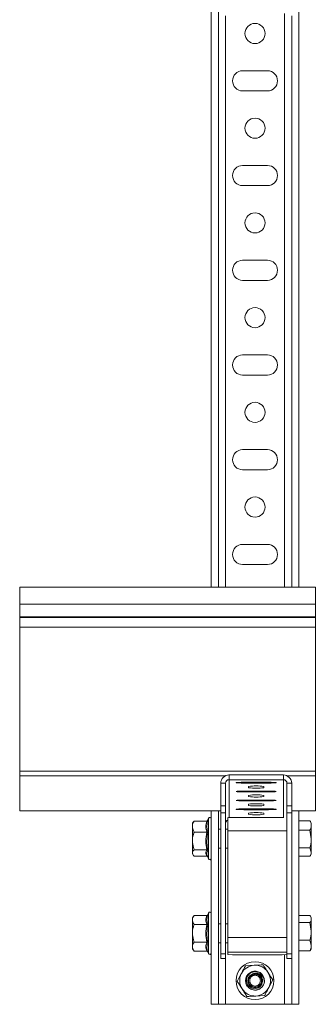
# Model space of a CAD drawing. Header units: millimetres. Extents: x -395 to 418, y -1783 to -26.
# Tile 28 of 35: x 293 to 418, y -872 to -456. Entities that reach past the tile are written whole.
import ezdxf

# ---------------------------------------------------------------- set-up
doc = ezdxf.new("R2010")
doc.units = ezdxf.units.MM

msp = doc.modelspace()

# ---------------------------------------------------------------- linework, layer by layer
at = {"color": 7, "linetype": 'Continuous', "lineweight": 15}
for p, q in [((411.12, -411.18), (411.12, -695.43)), ((374.12, -428.66), (374.12, -695.43)), ((377.12, -429.26), (377.12, -695.43)), ((408.12, -454.26), (408.12, -695.43)), ((397.87, -477.41), (387.37, -477.41)), ((387.37, -485.91), (397.87, -485.91)), ((397.87, -517.41), (387.37, -517.41)), ((387.37, -525.91), (397.87, -525.91)), ((397.87, -557.41), (387.37, -557.41)), ((387.37, -565.91), (397.87, -565.91)), ((397.87, -597.41), (387.37, -597.41)), ((387.37, -605.91), (397.87, -605.91)), ((397.87, -637.41), (387.37, -637.41)), ((387.37, -645.91), (397.87, -645.91)), ((397.87, -677.41), (387.37, -677.41)), ((387.37, -685.91), (397.87, -685.91)), ((418.12, -695.43), (293.12, -695.43)), ((293.12, -695.43), (293.12, -702.7)), ((418.12, -695.43), (418.12, -702.7)), ((293.12, -702.7), (293.12, -708)), ((418.12, -702.7), (418.12, -708)), ((293.12, -708), (293.12, -708.34)), ((293.12, -708.34), (293.12, -712.39)), ((418.12, -708), (418.12, -708.34)), ((418.12, -708.34), (418.12, -712.39)), ((293.12, -712.39), (293.12, -773.15)), ((418.12, -712.39), (418.12, -773.15)), ((293.12, -773.15), (293.12, -775.14)), ((418.12, -773.15), (418.12, -775.14)), ((293.12, -775.14), (293.12, -789.95)), ((381.62, -774.8), (404.62, -774.8)), ((381.62, -776.8), (404.62, -776.8)), ((418.12, -775.14), (418.12, -789.95)), ((378.12, -787.77), (378.12, -778.29)), ((380.12, -787.77), (380.12, -778.29)), ((387.87, -777.88), (398.37, -777.88)), ((398.37, -778.21), (387.87, -778.21)), ((387.87, -781.63), (398.37, -781.63)), ((389.87, -780.18), (389.87, -779.66)), ((396.37, -779.66), (396.37, -780.18)), ((406.12, -778.29), (406.12, -787.77)), ((408.12, -778.29), (408.12, -787.77)), ((398.37, -781.96), (387.87, -781.96)), ((387.87, -785.38), (398.37, -785.38)), ((398.37, -785.71), (387.87, -785.71)), ((389.87, -783.93), (389.87, -783.41)), ((396.37, -783.41), (396.37, -783.93)), ((293.12, -789.95), (378.12, -789.95)), ((293.12, -789.95), (293.12, -789.95)), ((374.12, -789.95), (374.12, -871.66)), ((377.12, -789.95), (377.12, -871.66)), ((378.12, -790.86), (378.12, -787.77)), ((380.12, -787.77), (380.12, -790.86)), ((387.87, -789.13), (398.37, -789.13)), ((398.37, -789.46), (387.87, -789.46)), ((389.87, -787.68), (389.87, -787.16)), ((396.37, -787.16), (396.37, -787.68)), ((406.12, -790.86), (406.12, -787.77)), ((408.12, -787.77), (408.12, -790.86)), ((408.12, -789.95), (418.12, -789.95)), ((411.12, -789.95), (411.12, -871.66)), ((418.12, -789.95), (418.12, -789.95)), ((372.92, -793.11), (372.58, -794.03)), ((378.12, -850.29), (378.12, -790.86)), ((380.12, -850.29), (380.12, -790.86)), ((381.12, -792.77), (381.12, -798.43)), ((404.77, -792.73), (381.47, -792.73)), ((389.87, -791.43), (389.87, -790.91)), ((396.37, -790.91), (396.37, -791.43)), ((406.12, -790.86), (406.12, -850.29)), ((408.12, -790.86), (408.12, -850.29)), ((411.12, -794.15), (415.84, -794.15)), ((415.87, -794.26), (415.84, -794.15)), ((366.5, -794.67), (366.12, -795.16)), ((366.12, -795.16), (366.12, -796.61)), ((366.12, -802.69), (366.12, -796.61)), ((372.18, -794.25), (366.92, -794.25)), ((378.12, -797.66), (377.12, -797.66)), ((381.12, -797.66), (380.12, -797.66)), ((411.12, -798.08), (415.84, -798.08)), ((415.84, -798.08), (416.42, -801.84)), ((416.42, -795.16), (415.89, -794.25)), ((416.42, -796.12), (416.42, -795.16)), ((416.42, -801.84), (416.42, -796.12)), ((372.18, -798.98), (366.92, -798.98)), ((381.12, -798.43), (381.12, -843.38)), ((416.42, -807.37), (416.42, -801.84)), ((366.12, -802.69), (366.12, -807.73)), ((372.18, -806.39), (366.92, -806.39)), ((377.12, -805.66), (378.12, -805.66)), ((380.12, -805.66), (381.12, -805.66)), ((411.12, -805.59), (415.84, -805.59)), ((415.84, -805.59), (416.42, -807.37)), ((366.12, -807.73), (366.12, -808.16)), ((366.12, -808.16), (366.5, -808.64)), ((372.18, -809.07), (366.92, -809.07)), ((372.47, -808.98), (372.92, -810.2)), ((411.12, -809.16), (415.84, -809.16)), ((415.89, -809.06), (416.42, -808.16)), ((416.42, -808.16), (416.42, -807.37)), ((366.92, -834.15), (366.12, -835.16)), ((366.12, -835.16), (366.12, -836.03)), ((372.18, -834.15), (366.92, -834.15)), ((372.92, -833.11), (372.68, -833.76)), ((411.12, -834.22), (415.84, -834.22)), ((416.42, -835.16), (416.11, -834.62)), ((416.42, -835.65), (416.42, -835.16)), ((416.42, -840.8), (416.42, -835.65)), ((366.12, -841.66), (366.12, -836.03)), ((372.18, -837.9), (366.92, -837.9)), ((378.12, -837.66), (377.12, -837.66)), ((381.12, -837.66), (380.12, -837.66)), ((411.12, -837.08), (415.84, -837.08)), ((415.84, -837.08), (416.42, -840.8)), ((366.12, -841.66), (366.12, -847.29)), ((381.12, -843.38), (381.12, -849.67)), ((416.42, -846.81), (416.42, -840.8)), ((366.12, -847.29), (366.12, -848.16)), ((366.12, -848.16), (366.92, -849.16)), ((372.18, -845.41), (366.92, -845.41)), ((377.12, -845.66), (378.12, -845.66)), ((380.12, -845.66), (381.12, -845.66)), ((411.12, -844.52), (415.84, -844.52)), ((415.84, -844.52), (416.42, -846.81)), ((416.11, -848.69), (416.42, -848.16)), ((416.42, -848.16), (416.42, -846.81)), ((372.18, -849.16), (366.92, -849.16)), ((372.68, -849.55), (372.92, -850.2)), ((378.12, -850.29), (380.12, -850.29)), ((378.12, -852.29), (378.12, -850.29)), ((378.12, -852.29), (380.12, -852.29)), ((380.12, -852.29), (380.12, -850.29)), ((381.12, -849.67), (381.12, -850.67)), ((381.12, -850.67), (383.12, -850.77)), ((404.12, -850.77), (383.12, -850.77)), ((404.12, -850.77), (406.12, -850.67)), ((408.12, -850.29), (406.12, -850.29)), ((406.12, -850.29), (406.12, -852.29)), ((408.12, -852.29), (406.12, -852.29)), ((408.12, -850.29), (408.12, -850.89)), ((408.12, -850.89), (408.12, -871.66)), ((411.12, -849.1), (415.84, -849.1)), ((388.54, -855.36), (392.29, -855.17)), ((385.12, -862.04), (386.83, -858.7)), ((390.88, -859.49), (391.44, -858.9)), ((392.08, -858.78), (392.1, -858.92)), ((392.1, -858.92), (392.1, -858.92)), ((392.72, -858.66), (393.46, -859.01)), ((395.85, -859.31), (395.51, -858.89)), ((396.57, -861.7), (396.45, -862.26)), ((400.11, -861.28), (398.4, -864.62)), ((396.7, -867.96), (392.95, -868.15)), ((377.12, -871.66), (374.12, -871.66)), ((380.12, -871.66), (377.12, -871.66)), ((405.12, -871.66), (380.12, -871.66)), ((408.12, -871.66), (405.12, -871.66)), ((411.12, -871.66), (408.12, -871.66))]:
    msp.add_line(p, q, dxfattribs=at)
at = {"color": 7, "linetype": 'Continuous', "lineweight": 0}
for p, q in [((405.12, -453.18), (405.12, -695.43)), ((380.12, -454.26), (380.12, -695.43)), ((293.12, -702.7), (418.12, -702.7)), ((293.12, -708), (418.12, -708)), ((293.12, -708.34), (418.12, -708.34)), ((293.12, -712.39), (418.12, -712.39)), ((293.12, -773.15), (418.12, -773.15)), ((293.12, -775.14), (380.1, -775.14)), ((381.62, -774.8), (381.62, -776.8)), ((381.62, -792.73), (381.62, -776.8)), ((404.62, -774.8), (404.62, -776.8)), ((404.62, -792.73), (404.62, -776.8)), ((406.13, -775.14), (418.12, -775.14)), ((378.12, -778.29), (380.12, -778.29)), ((387.87, -778.21), (387.87, -777.88)), ((387.87, -781.96), (387.87, -781.63)), ((398.37, -778.21), (398.37, -777.88)), ((398.37, -781.96), (398.37, -781.63)), ((408.12, -778.29), (406.12, -778.29)), ((387.87, -785.71), (387.87, -785.38)), ((398.37, -785.71), (398.37, -785.38)), ((293.12, -789.95), (378.12, -789.95)), ((378.12, -787.77), (380.12, -787.77)), ((387.87, -789.46), (387.87, -789.13)), ((398.37, -789.46), (398.37, -789.13)), ((406.12, -787.77), (408.12, -787.77)), ((408.12, -789.95), (418.12, -789.95)), ((372.92, -803.01), (372.92, -793.11)), ((380.12, -790.86), (378.12, -790.86)), ((408.12, -790.86), (406.12, -790.86)), ((406.12, -798.43), (381.12, -798.43)), ((372.92, -810.2), (372.92, -803.01)), ((372.92, -841.66), (372.92, -833.11)), ((372.92, -850.2), (372.92, -841.66)), ((406.12, -843.38), (381.12, -843.38)), ((380.12, -852.29), (380.12, -871.66)), ((406.12, -849.67), (381.12, -849.67)), ((405.12, -850.72), (405.12, -871.66))]:
    msp.add_line(p, q, dxfattribs=at)
at = {"color": 7, "linetype": 'Continuous', "lineweight": 15, "flags": 128}
for points in [[(387.87, -778.21), (386.76, -778.2), (385.78, -778.17), (385.05, -778.13), (384.67, -778.07), (384.67, -778.02), (385.05, -777.96), (385.78, -777.92), (386.76, -777.89), (387.87, -777.88)], [(387.87, -781.96), (386.76, -781.95), (385.78, -781.92), (385.05, -781.88), (384.67, -781.82), (384.67, -781.77), (385.05, -781.71), (385.78, -781.67), (386.76, -781.64), (387.87, -781.63)], [(398.37, -777.88), (399.48, -777.89), (400.46, -777.92), (401.18, -777.96), (401.57, -778.02), (401.57, -778.07), (401.18, -778.13), (400.46, -778.17), (399.48, -778.2), (398.37, -778.21)], [(398.37, -781.63), (399.48, -781.64), (400.46, -781.67), (401.18, -781.71), (401.57, -781.77), (401.57, -781.82), (401.18, -781.88), (400.46, -781.92), (399.48, -781.95), (398.37, -781.96)], [(387.87, -785.71), (386.76, -785.7), (385.78, -785.67), (385.05, -785.63), (384.67, -785.57), (384.67, -785.52), (385.05, -785.46), (385.78, -785.42), (386.76, -785.39), (387.87, -785.38)], [(398.37, -785.38), (399.48, -785.39), (400.46, -785.42), (401.18, -785.46), (401.57, -785.52), (401.57, -785.57), (401.18, -785.63), (400.46, -785.67), (399.48, -785.7), (398.37, -785.71)], [(387.87, -789.46), (386.76, -789.45), (385.78, -789.42), (385.05, -789.38), (384.67, -789.32), (384.67, -789.27), (385.05, -789.21), (385.78, -789.17), (386.76, -789.14), (387.87, -789.13)], [(398.37, -789.13), (399.48, -789.14), (400.46, -789.17), (401.18, -789.21), (401.57, -789.27), (401.57, -789.32), (401.18, -789.38), (400.46, -789.42), (399.48, -789.45), (398.37, -789.46)]]:
    msp.add_lwpolyline(points, dxfattribs=at)
at = {"color": 7, "linetype": 'Continuous', "lineweight": 15}
for centre, radius in [((392.62, -461.66), 4.25), ((392.62, -501.66), 4.25), ((392.62, -541.66), 4.25), ((392.62, -581.66), 4.25), ((392.62, -621.66), 4.25), ((392.62, -661.66), 4.25), ((392.62, -861.66), 8)]:
    msp.add_circle(centre, radius, dxfattribs=at)
for centre, radius, start, end in [((387.37, -481.66), 4.25, 90, 270), ((397.87, -481.66), 4.25, 270, 90), ((387.37, -521.66), 4.25, 90, 270), ((397.87, -521.66), 4.25, 270, 90), ((387.37, -561.66), 4.25, 90, 270), ((397.87, -561.66), 4.25, 270, 90), ((387.37, -601.66), 4.25, 90, 270), ((397.87, -601.66), 4.25, 270, 90), ((387.37, -641.66), 4.25, 90, 270), ((397.87, -641.66), 4.25, 270, 90), ((387.37, -681.66), 4.25, 90, 270), ((397.87, -681.66), 4.25, 270, 90), ((381.61, -778.3), 3.5, 89.9638, 179.9642), ((381.62, -778.29), 1.5, 89.963, 179.9645), ((404.62, -778.3), 3.5, 0.0357, 90.0363), ((404.62, -778.29), 1.5, 0.0355, 90.0371), ((393.12, -804.19), 24.75, 82.4538, 97.5462), ((393.12, -755.65), 24.75, 262.4538, 277.5462), ((393.12, -807.94), 24.75, 82.4538, 97.5462), ((393.12, -759.4), 24.75, 262.4538, 277.5462), ((393.12, -811.69), 24.75, 82.4544, 97.5456), ((393.12, -763.15), 24.75, 262.4538, 277.5462), ((373.5, -793.33), 0.619, 0, 160), ((381.62, -795.29), 1.5, 109.4237, 179.9802), ((393.12, -815.45), 24.75, 82.4556, 97.5444), ((393.12, -766.89), 24.75, 262.4556, 277.5444), ((373.5, -809.99), 0.619, 200, 0), ((373.5, -833.33), 0.619, 0, 160), ((373.5, -849.99), 0.619, 200, 0), ((392.62, -861.66), 6.5, 92.9192, 152.9192), ((392.62, -861.66), 6.5, 32.9192, 92.9192), ((392.62, -861.66), 6.5, 152.9192, 212.9192), ((392.62, -861.66), 4, 134.897, 351.0124), ((392.62, -861.66), 3, 113.0378, 88.0582), ((392.62, -861.66), 6.5, 332.9192, 32.9192), ((392.62, -861.66), 6.5, 272.9192, 332.9192), ((392.62, -861.66), 4, 351.0124, 353.8438), ((392.62, -861.66), 6.5, 212.9192, 272.9192)]:
    msp.add_arc(centre, radius, start, end, dxfattribs=at)
for points, knots in [([(372.68, -793.86), (372.68, -793.86), (372.66, -793.92), (372.6, -794.02), (372.49, -794.15), (372.34, -794.23), (372.23, -794.24), (372.18, -794.25)], [0, 0, 0, 0, 0.00684, 0.267583, 0.528613, 0.763835, 1, 1, 1, 1]), ([(415.84, -794.15), (416.07, -794.65), (416.38, -795.29), (416.41, -795.96), (416.42, -796.12)], [0, 0, 0, 0, 0.7581545, 1, 1, 1, 1]), ([(366.92, -794.25), (366.73, -794.58), (366.34, -795.25), (366.13, -796.06), (366.12, -796.52), (366.12, -796.61)], [0, 0, 0, 0, 0.4347842, 0.879836, 1, 1, 1, 1]), ([(366.12, -796.61), (366.22, -797.24), (366.35, -798.05), (366.81, -798.81), (366.92, -798.98)], [0, 0, 0, 0, 0.769006, 1, 1, 1, 1]), ([(366.54, -794.7), (366.56, -794.65), (366.62, -794.49), (366.8, -794.34), (366.92, -794.25)], [0, 0, 0, 0, 0.330933, 1, 1, 1, 1]), ([(416.42, -796.12), (416.35, -796.64), (416.25, -797.3), (415.91, -797.94), (415.84, -798.08)], [0, 0, 0, 0, 0.776282, 1, 1, 1, 1]), ([(366.12, -802.69), (366.12, -802.53), (366.14, -801.35), (366.48, -800.1), (366.88, -799.07), (366.92, -798.98)], [0, 0, 0, 0, 0.127941, 0.927355, 1, 1, 1, 1]), ([(372.18, -798.98), (372.23, -798.98), (372.34, -798.98), (372.49, -798.95), (372.6, -798.9), (372.66, -798.86), (372.68, -798.84), (372.68, -798.84)], [0, 0, 0, 0, 0.236159, 0.471367, 0.732413, 0.9932, 1, 1, 1, 1]), ([(416.42, -801.84), (416.42, -801.92), (416.41, -803.19), (416.11, -804.43), (415.84, -805.59)], [0, 0, 0, 0, 0.0702101, 1, 1, 1, 1]), ([(366.92, -806.39), (366.8, -806.08), (366.33, -804.89), (366.21, -803.62), (366.12, -802.69)], [0, 0, 0, 0, 0.263899, 1, 1, 1, 1]), ([(366.92, -806.39), (366.73, -806.58), (366.34, -806.96), (366.13, -807.42), (366.12, -807.68), (366.12, -807.73)], [0, 0, 0, 0, 0.4347894, 0.8798527, 1, 1, 1, 1]), ([(372.18, -806.39), (372.23, -806.4), (372.34, -806.4), (372.49, -806.46), (372.6, -806.54), (372.66, -806.6), (372.68, -806.64), (372.68, -806.64)], [0, 0, 0, 0, 0.236175, 0.471376, 0.732413, 0.99315, 1, 1, 1, 1]), ([(366.12, -807.73), (366.22, -808.08), (366.35, -808.54), (366.81, -808.97), (366.92, -809.07)], [0, 0, 0, 0, 0.769005, 1, 1, 1, 1]), ([(372.18, -809.07), (372.23, -809.07), (372.34, -809.09), (372.48, -809.16), (372.55, -809.24), (372.58, -809.28)], [0, 0, 0, 0, 0.337462, 0.673545, 1, 1, 1, 1]), ([(416.42, -807.37), (416.42, -807.42), (416.41, -808.02), (416.11, -808.61), (415.84, -809.16)], [0, 0, 0, 0, 0.070206, 1, 1, 1, 1]), ([(366.92, -834.15), (366.73, -834.41), (366.34, -834.95), (366.13, -835.59), (366.12, -835.95), (366.12, -836.03)], [0, 0, 0, 0, 0.434796, 0.879856, 1, 1, 1, 1]), ([(372.68, -833.76), (372.68, -833.76), (372.66, -833.82), (372.6, -833.93), (372.49, -834.05), (372.34, -834.13), (372.23, -834.15), (372.18, -834.15)], [0, 0, 0, 0, 0.006853, 0.267576, 0.528648, 0.763835, 1, 1, 1, 1]), ([(372.68, -833.76), (372.63, -833.92), (372.35, -834.72), (372.17, -836.07), (372.52, -837.2), (372.68, -837.71)], [0, 0, 0, 0, 0.120965, 0.606829, 1, 1, 1, 1]), ([(415.84, -834.22), (416.07, -834.58), (416.38, -835.05), (416.41, -835.53), (416.42, -835.65)], [0, 0, 0, 0, 0.758147, 1, 1, 1, 1]), ([(416.42, -835.65), (416.35, -836.03), (416.25, -836.51), (415.91, -836.98), (415.84, -837.08)], [0, 0, 0, 0, 0.776293, 1, 1, 1, 1]), ([(366.12, -836.03), (366.22, -836.52), (366.35, -837.17), (366.81, -837.77), (366.92, -837.9)], [0, 0, 0, 0, 0.769007, 1, 1, 1, 1]), ([(366.12, -841.66), (366.12, -841.49), (366.14, -840.3), (366.48, -839.03), (366.88, -837.99), (366.92, -837.9)], [0, 0, 0, 0, 0.1279492, 0.9273544, 1, 1, 1, 1]), ([(372.18, -837.9), (372.23, -837.9), (372.34, -837.9), (372.49, -837.85), (372.6, -837.79), (372.66, -837.74), (372.68, -837.71), (372.68, -837.71)], [0, 0, 0, 0, 0.236178, 0.471375, 0.732398, 0.993142, 1, 1, 1, 1]), ([(366.92, -845.41), (366.8, -845.09), (366.33, -843.89), (366.21, -842.61), (366.12, -841.66)], [0, 0, 0, 0, 0.2639, 1, 1, 1, 1]), ([(416.42, -840.8), (416.42, -840.89), (416.41, -842.15), (416.11, -843.38), (415.84, -844.52)], [0, 0, 0, 0, 0.0702219, 1, 1, 1, 1]), ([(366.92, -845.41), (366.73, -845.67), (366.34, -846.21), (366.13, -846.85), (366.12, -847.21), (366.12, -847.29)], [0, 0, 0, 0, 0.4347961, 0.8798425, 1, 1, 1, 1]), ([(366.12, -847.29), (366.22, -847.78), (366.35, -848.42), (366.81, -849.02), (366.92, -849.16)], [0, 0, 0, 0, 0.769007, 1, 1, 1, 1]), ([(372.18, -845.41), (372.23, -845.41), (372.34, -845.42), (372.49, -845.46), (372.6, -845.52), (372.66, -845.58), (372.68, -845.6), (372.68, -845.61)], [0, 0, 0, 0, 0.2361728, 0.4713651, 0.7323832, 0.9931215, 1, 1, 1, 1]), ([(416.42, -846.81), (416.42, -846.86), (416.41, -847.64), (416.11, -848.39), (415.84, -849.1)], [0, 0, 0, 0, 0.070217, 1, 1, 1, 1]), ([(372.18, -849.16), (372.23, -849.17), (372.34, -849.18), (372.49, -849.27), (372.6, -849.39), (372.66, -849.5), (372.68, -849.55), (372.68, -849.55)], [0, 0, 0, 0, 0.236167, 0.471379, 0.732421, 0.993147, 1, 1, 1, 1]), ([(415.84, -849.1), (415.92, -848.99), (416.04, -848.86), (416.08, -848.71), (416.09, -848.68)], [0, 0, 0, 0, 0.750009, 1, 1, 1, 1]), ([(386.83, -858.7), (386.87, -858.62), (387.45, -857.49), (388.01, -856.38), (388.54, -855.36)], [0, 0, 0, 0, 0.070212, 1, 1, 1, 1]), ([(392.29, -855.17), (392.37, -855.16), (393.64, -855.1), (394.88, -855.03), (396.03, -854.97)], [0, 0, 0, 0, 0.070215, 1, 1, 1, 1]), ([(398.07, -858.12), (397.89, -857.84), (397.2, -856.77), (396.53, -855.73), (396.03, -854.97)], [0, 0, 0, 0, 0.2686387, 1, 1, 1, 1]), ([(396.57, -862.28), (396.51, -862.54), (396.33, -863.35), (395.53, -864.57), (394.06, -865.52), (392.22, -865.79), (390.33, -865.15), (389, -863.68), (388.5, -861.89), (388.78, -860.15), (389.81, -858.6), (391.55, -857.62), (393.5, -857.63), (394.93, -858.22), (395.4, -858.87), (395.53, -859.05)], [0, 0, 0, 0, 0.037084, 0.116159, 0.196562, 0.275588, 0.369733, 0.463348, 0.542577, 0.622877, 0.701922, 0.79623, 0.889596, 0.969074, 1, 1, 1, 1]), ([(392.72, -858.66), (393.06, -858.69), (393.74, -858.75), (394.65, -859.27), (395.36, -860.03), (395.78, -861.01), (395.86, -862.08), (395.58, -863.14), (394.96, -864.06), (394.07, -864.73), (392.99, -865.08), (391.84, -865.06), (390.75, -864.65), (389.84, -863.91), (389.22, -862.89), (388.96, -861.71), (389.1, -860.5), (389.64, -859.39), (390.52, -858.51), (391.66, -857.95), (392.93, -857.8), (394.19, -858.07), (395.3, -858.76), (396.14, -859.77), (396.59, -860.94), (396.59, -861.73), (396.59, -862.09)], [0, 0, 0, 0, 0.036763, 0.073524, 0.110532, 0.148496, 0.186434, 0.225438, 0.264595, 0.304343, 0.34471, 0.385221, 0.42679, 0.468337, 0.510841, 0.553606, 0.596862, 0.640833, 0.68486, 0.730034, 0.77519, 0.821206, 0.867578, 0.914353, 0.961931, 1, 1, 1, 1]), ([(390.88, -859.49), (390.89, -859.5), (390.9, -859.51), (390.96, -859.59), (391.05, -859.69), (391.13, -859.78), (391.18, -859.85), (391.2, -859.87), (391.2, -859.87)], [0, 0, 0, 0, 0.224163, 0.448366, 0.672487, 0.896685, 0.960784, 1, 1, 1, 1]), ([(390.88, -859.49), (390.88, -859.49), (390.88, -859.49), (390.88, -859.49), (390.88, -859.49)], [0, 0, 0, 0, 0.692408, 1, 1, 1, 1]), ([(396.57, -862.28), (396.54, -861.84), (396.49, -860.94), (395.85, -859.75), (394.89, -858.89), (393.76, -858.43), (392.53, -858.39), (391.81, -858.73), (391.44, -858.9)], [0, 0, 0, 0, 0.176975, 0.357362, 0.521933, 0.686866, 0.838103, 1, 1, 1, 1]), ([(392.08, -858.78), (391.97, -858.79), (391.81, -858.81), (391.6, -858.85), (391.49, -858.88), (391.44, -858.9)], [0, 0, 0, 0, 0.497083, 0.748184, 1, 1, 1, 1]), ([(392.72, -858.66), (392.61, -858.67), (392.45, -858.69), (392.24, -858.74), (392.13, -858.77), (392.08, -858.78)], [0, 0, 0, 0, 0.496981, 0.748102, 1, 1, 1, 1]), ([(392.19, -859.41), (392.19, -859.4), (392.19, -859.37), (392.17, -859.3), (392.15, -859.18), (392.12, -859.04), (392.1, -858.95), (392.1, -858.93), (392.1, -858.92)], [0, 0, 0, 0, 0.0387982, 0.0904286, 0.3178078, 0.5451929, 0.7725741, 1, 1, 1, 1]), ([(393.46, -859.02), (393.46, -859.02), (393.45, -859.04), (393.42, -859.13), (393.38, -859.26), (393.33, -859.38), (393.31, -859.45), (393.3, -859.48), (393.3, -859.49)], [0, 0, 0, 0, 0.224062, 0.448153, 0.672261, 0.896352, 0.961136, 1, 1, 1, 1]), ([(393.46, -859.01), (393.46, -859.01), (393.46, -859.02), (393.46, -859.02), (393.46, -859.02)], [0, 0, 0, 0, 0.691441, 1, 1, 1, 1]), ([(400.11, -861.28), (399.94, -861.01), (399.28, -859.98), (398.59, -858.92), (398.07, -858.12)], [0, 0, 0, 0, 0.257548, 1, 1, 1, 1]), ([(387.16, -865.19), (386.97, -864.9), (386.28, -863.84), (385.61, -862.8), (385.12, -862.04)], [0, 0, 0, 0, 0.268633, 1, 1, 1, 1]), ([(398.4, -864.62), (398.36, -864.7), (397.79, -865.82), (397.22, -866.93), (396.7, -867.96)], [0, 0, 0, 0, 0.070213, 1, 1, 1, 1]), ([(389.2, -868.34), (389.03, -868.08), (388.36, -867.05), (387.67, -865.98), (387.16, -865.19)], [0, 0, 0, 0, 0.257548, 1, 1, 1, 1]), ([(392.95, -868.15), (392.86, -868.15), (391.59, -868.22), (390.35, -868.28), (389.2, -868.34)], [0, 0, 0, 0, 0.070215, 1, 1, 1, 1])]:
    msp.add_open_spline(points, degree=3, knots=knots, dxfattribs=at)
at = {"color": 7, "linetype": 'Continuous', "lineweight": 0}
for points, knots in [([(372.68, -793.86), (372.63, -794.06), (372.35, -795.07), (372.17, -796.76), (372.52, -798.2), (372.68, -798.84)], [0, 0, 0, 0, 0.120966, 0.60683, 1, 1, 1, 1]), ([(372.18, -798.98), (372.01, -798.21), (371.67, -796.63), (372.01, -795.05), (372.18, -794.25)], [0, 0, 0, 0, 0.492174, 1, 1, 1, 1]), ([(372.18, -806.39), (372.01, -805.18), (371.67, -802.71), (372.01, -800.24), (372.18, -798.98)], [0, 0, 0, 0, 0.492169, 1, 1, 1, 1]), ([(372.68, -798.84), (372.63, -799.15), (372.35, -800.71), (372.17, -803.34), (372.52, -805.62), (372.68, -806.64)], [0, 0, 0, 0, 0.120964, 0.606826, 1, 1, 1, 1]), ([(372.18, -809.07), (372.01, -808.63), (371.67, -807.74), (372.01, -806.85), (372.18, -806.39)], [0, 0, 0, 0, 0.492173, 1, 1, 1, 1]), ([(372.68, -806.64), (372.63, -806.75), (372.35, -807.3), (372.17, -808.08), (372.43, -808.75), (372.52, -808.97)], [0, 0, 0, 0, 0.145807, 0.731457, 1, 1, 1, 1]), ([(372.18, -837.9), (372.01, -837.29), (371.67, -836.04), (372.01, -834.79), (372.18, -834.15)], [0, 0, 0, 0, 0.4921708, 1, 1, 1, 1]), ([(372.18, -845.41), (372.01, -844.18), (371.67, -841.68), (372.01, -839.18), (372.18, -837.9)], [0, 0, 0, 0, 0.49217, 1, 1, 1, 1]), ([(372.68, -837.71), (372.63, -838.02), (372.35, -839.61), (372.17, -842.27), (372.52, -844.58), (372.68, -845.61)], [0, 0, 0, 0, 0.120964, 0.606826, 1, 1, 1, 1]), ([(372.18, -849.16), (372.01, -848.55), (371.67, -847.3), (372.01, -846.05), (372.18, -845.41)], [0, 0, 0, 0, 0.4921708, 1, 1, 1, 1]), ([(372.68, -845.61), (372.63, -845.76), (372.35, -846.54), (372.17, -847.86), (372.52, -849.03), (372.68, -849.55)], [0, 0, 0, 0, 0.120961, 0.606823, 1, 1, 1, 1]), ([(393.46, -859.02), (393.46, -859.02), (393.7, -859.13), (394.25, -859.35), (394.89, -860.01), (395.32, -860.87), (395.43, -861.82), (395.23, -862.74), (394.74, -863.55), (394.02, -864.14), (393.22, -864.43), (392.39, -864.49), (391.56, -864.3), (390.75, -863.79), (390.15, -863.03), (389.84, -862.12), (389.85, -861.31), (390.06, -860.55), (390.36, -859.94), (390.77, -859.64), (390.88, -859.49), (390.88, -859.49)], [0, 0, 0, 0, 0.000005, 0.054177, 0.119244, 0.183991, 0.247985, 0.311202, 0.374023, 0.43698, 0.499902, 0.544026, 0.607299, 0.671402, 0.736238, 0.801304, 0.866022, 0.898046, 0.962877, 0.999995, 1, 1, 1, 1]), ([(391.2, -859.87), (391.09, -859.98), (390.79, -860.26), (390.52, -860.74), (390.35, -861.37), (390.34, -862.04), (390.6, -862.79), (391.09, -863.42), (391.75, -863.83), (392.43, -863.99), (393.12, -863.94), (393.77, -863.7), (394.36, -863.22), (394.76, -862.56), (394.92, -861.8), (394.83, -861.02), (394.48, -860.31), (393.94, -859.76), (393.5, -859.57), (393.3, -859.49)], [0, 0, 0, 0, 0.037685, 0.102528, 0.134591, 0.199414, 0.264525, 0.329266, 0.39314, 0.456136, 0.500096, 0.562773, 0.625457, 0.688084, 0.751244, 0.815306, 0.880155, 0.945261, 1, 1, 1, 1]), ([(390.88, -859.49), (390.88, -859.49), (390.91, -859.47), (391.04, -859.35), (391.33, -859.17), (391.72, -859.02), (391.98, -858.92), (392.1, -858.92), (392.1, -858.92)], [0, 0, 0, 0, 0.000039, 0.080478, 0.398428, 0.741598, 0.999956, 1, 1, 1, 1]), ([(390.88, -859.49), (390.88, -859.49), (390.88, -859.49), (390.88, -859.49), (390.88, -859.49)], [0, 0, 0, 0, 0.034672, 1, 1, 1, 1]), ([(392.19, -859.41), (392.1, -859.43), (391.88, -859.47), (391.57, -859.61), (391.34, -859.76), (391.23, -859.85), (391.2, -859.87)], [0, 0, 0, 0, 0.261203, 0.600241, 0.914312, 1, 1, 1, 1]), ([(392.1, -858.92), (392.1, -858.92), (392.12, -858.92), (392.26, -858.87), (392.54, -858.86), (392.98, -858.88), (393.3, -858.93), (393.46, -859.01), (393.46, -859.01)], [0, 0, 0, 0, 0.000043, 0.046814, 0.322941, 0.600135, 0.999954, 1, 1, 1, 1]), ([(393.3, -859.49), (393.15, -859.44), (392.91, -859.37), (392.55, -859.36), (392.33, -859.38), (392.21, -859.4), (392.19, -859.41)], [0, 0, 0, 0, 0.401298, 0.674877, 0.948416, 1, 1, 1, 1]), ([(393.46, -859.02), (393.46, -859.02), (393.46, -859.02), (393.46, -859.02), (393.46, -859.02)], [0, 0, 0, 0, 0.966651, 1, 1, 1, 1])]:
    msp.add_open_spline(points, degree=3, knots=knots, dxfattribs=at)

doc.saveas('drawing.dxf')
